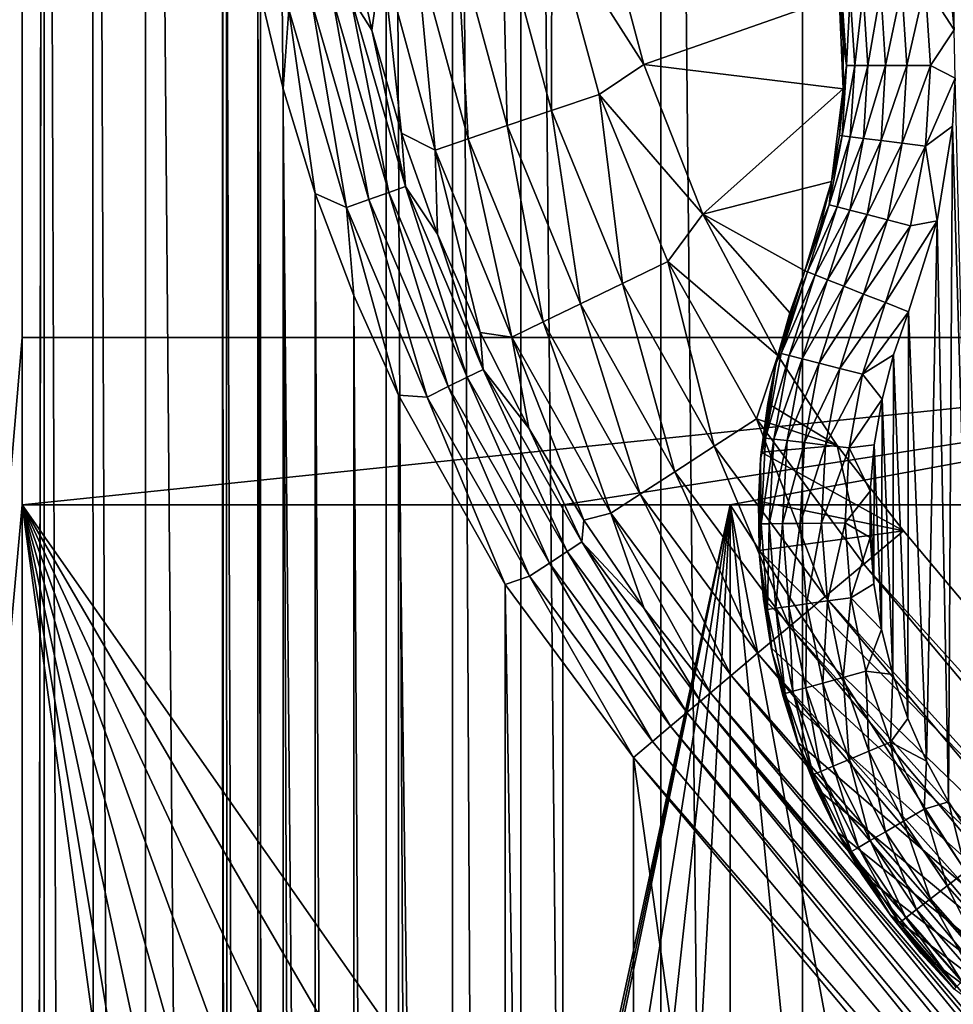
# Model space of a CAD drawing. Header units: metres. Extents: x -206 to 75, y -104 to 104.
# Tile 236 of 256: x -193 to -184, y 32 to 40. Entities that reach past the tile are written whole.
import ezdxf

# ---------------------------------------------------------------- set-up
doc = ezdxf.new("R2010")
doc.units = ezdxf.units.M
doc.layers.add('solid_01_1-CONSUMER_THERM_B_125288', color=7, linetype='CONTINUOUS')

msp = doc.modelspace()

# ---------------------------------------------------------------- linework, layer by layer
at = {"layer": 'solid_01_1-CONSUMER_THERM_B_125288'}
for points in [[(-168.648926, 67.29171), (-200.493088, -75.033852), (-200.514557, 74.966148)], [(-190.720612, -45.683636, 1.5), (-200.514557, 74.966148, 1.5), (-200.493088, -75.033852, 1.5)], [(-190.792786, -44.707626, 1.5), (-190.805618, 44.64188, 1.5), (-200.514557, 74.966148, 1.5)], [(-190.720612, -45.683636, 1.5), (-190.792786, -44.707626, 1.5), (-200.514557, 74.966148, 1.5)], [(-168.648926, 67.29171), (-168.75058, 66.747505), (-200.493088, -75.033852)], [(-168.75058, 66.747505), (-168.750504, 66.193886), (-200.493088, -75.033852)], [(-168.750504, 66.193886), (-168.731537, -66.252495), (-200.493088, -75.033852)], [(-185.604614, 63.572178, 75.400002), (-186.875885, 63.481842, 75.400002), (-185.595474, -63.627823, 75.400002)], [(-185.604614, 63.572178, 75.400002), (-173.510162, 37.481213, 75.400002), (-173.448486, 38.264965, 75.400002)], [(-185.604614, 63.572178, 75.400002), (-173.510132, -37.518787, 75.400002), (-173.510162, 37.481213, 75.400002)], [(-185.604614, 63.572178, 75.400002), (-173.448486, 38.264965, 75.400002), (-173.264954, 39.029419, 75.400002)], [(-185.604614, 63.572178, 75.400002), (-173.264954, 39.029419, 75.400002), (-172.964096, 39.755753, 75.400002)], [(-185.604614, 63.572178, 75.400002), (-172.964096, 39.755753, 75.400002), (-172.553329, 40.426079, 75.400002)], [(-185.604614, 63.572178, 75.400002), (-173.448456, -38.30254, 75.400002), (-173.510132, -37.518787, 75.400002)], [(-185.604614, 63.572178, 75.400002), (-185.595474, -63.627823, 75.400002), (-173.448456, -38.30254, 75.400002)], [(-186.875885, 63.481842, 75.400002), (-188.131836, 63.209873, 75.400002), (-186.86676, -63.53767, 75.400002)], [(-186.875885, 63.481842, 75.400002), (-186.86676, -63.53767, 75.400002), (-185.595474, -63.627823, 75.400002)], [(-188.131836, 63.209873, 75.400002), (-188.743393, 63.006863, 75.400002), (-188.122757, -63.265884, 75.400002)], [(-188.131836, 63.209873, 75.400002), (-188.122757, -63.265884, 75.400002), (-186.86676, -63.53767, 75.400002)], [(-188.743393, 63.006863, 75.400002), (-189.338531, 62.760765, 75.400002), (-188.734344, -63.062962, 75.400002)], [(-188.743393, 63.006863, 75.400002), (-188.734344, -63.062962, 75.400002), (-188.122757, -63.265884, 75.400002)], [(-189.338531, 62.760765, 75.400002), (-190.467224, 62.145069, 75.400002), (-189.329514, -62.816952, 75.400002)], [(-189.338531, 62.760765, 75.400002), (-189.329514, -62.816952, 75.400002), (-188.734344, -63.062962, 75.400002)], [(-190.467224, 62.145069, 75.400002), (-191.497131, 61.374428, 75.400002), (-190.458282, -62.201416, 75.400002)], [(-190.467224, 62.145069, 75.400002), (-190.458282, -62.201416, 75.400002), (-189.329514, -62.816952, 75.400002)], [(-191.497131, 61.374428, 75.400002), (-191.968384, 60.935677, 75.400002), (-191.488312, -61.430923, 75.400002)], [(-191.497131, 61.374428, 75.400002), (-191.488312, -61.430923, 75.400002), (-190.458282, -62.201416, 75.400002)], [(-191.968384, 60.935677, 75.400002), (-192.407074, 60.464352, 75.400002), (-191.959625, -60.992237, 75.400002)], [(-191.968384, 60.935677, 75.400002), (-191.959625, -60.992237, 75.400002), (-191.488312, -61.430923, 75.400002)], [(-192.407074, 60.464352, 75.400002), (-193.177567, 59.434338, 75.400002), (-192.511902, -14.2783, 75.400002)], [(-192.407074, 60.464352, 75.400002), (-192.511902, -14.2783, 75.400002), (-192.398376, -60.520977, 75.400002)], [(-192.407074, 60.464352, 75.400002), (-192.398376, -60.520977, 75.400002), (-191.959625, -60.992237, 75.400002)], [(-194.601044, 13.871215, 69.400002), (-193.177567, 59.434341, 69.400002), (-192.603973, 54.571674, 69.400002)], [(-193.177567, 59.434338, 75.400002), (-192.644226, -11.660436, 75.400002), (-192.511902, -14.2783, 75.400002)], [(-194.601044, 13.871215, 69.400002), (-192.603973, 54.571674, 69.400002), (-192.602753, 37.571674, 69.400002)], [(-192.603973, 54.571674, 69.400002), (-192.602753, 37.571674, 72.400002), (-192.602753, 37.571674, 69.400002)], [(-192.603973, 54.571674, 69.400002), (-192.603973, 54.571674, 72.400002), (-192.602753, 37.571674, 72.400002)], [(-179.602753, 37.572609, 72.400002), (-192.602753, 37.571674, 72.400002), (-192.603973, 54.571674, 72.400002)], [(-179.524323, 38.884541, 72.400002), (-179.602753, 37.572609, 72.400002), (-192.603973, 54.571674, 72.400002)], [(-179.290146, 40.177158, 72.400002), (-179.524323, 38.884541, 72.400002), (-192.603973, 54.571674, 72.400002)], [(-178.903381, 41.433071, 72.400002), (-179.290146, 40.177158, 72.400002), (-192.603973, 54.571674, 72.400002)], [(-184.177643, 53.975929, 13.5), (-184.994705, 53.158875, 13.5), (-184.242706, 40.333149, 13.5)], [(-184.994705, 53.158875, 13.5), (-184.282135, 40.765263, 13.5), (-184.242706, 40.333149, 13.5)], [(-190.755585, -42.752499, 1.5), (-190.767761, 42.686893, 1.5), (-190.805618, 44.64188, 1.5)], [(-190.792786, -44.707626, 1.5), (-190.755585, -42.752499, 1.5), (-190.805618, 44.64188, 1.5)], [(-190.4776, -40.818287, 1.5), (-190.489151, 40.752857, 1.5), (-190.767761, 42.686893, 1.5)], [(-190.755585, -42.752499, 1.5), (-190.4776, -40.818287, 1.5), (-190.767761, 42.686893, 1.5)], [(-187.851685, 41.316311, 3.45631), (-187.025101, 40.020191, 3.5), (-187.396378, 41.412483, 3.5)], [(-185.274048, 40.638401, 3.5), (-187.396378, 41.412483, 3.5), (-187.025101, 40.020191, 3.5)], [(-189.464844, 40.328655, 2.071429), (-189.669479, 41.267929, 2.071429), (-189.661285, 40.638927, 1.8802)], [(-189.372955, 41.001965, 2.474663), (-189.669479, 41.267929, 2.071429), (-189.464844, 40.328655, 2.071429)], [(-188.29361, 41.224995, 3.325905), (-187.85376, 39.607918, 3.325905), (-187.851685, 41.316311, 3.45631)], [(-187.85376, 39.607918, 3.325905), (-187.426468, 39.753033, 3.45631), (-187.851685, 41.316311, 3.45631)], [(-187.851685, 41.316311, 3.45631), (-187.426468, 39.753033, 3.45631), (-187.025101, 40.020191, 3.5)], [(-188.703857, 41.140224, 3.113388), (-188.250412, 39.473209, 3.113388), (-188.29361, 41.224995, 3.325905)], [(-188.250412, 39.473209, 3.113388), (-187.85376, 39.607918, 3.325905), (-188.29361, 41.224995, 3.325905)], [(-189.372955, 41.001965, 2.474663), (-188.897369, 39.253494, 2.474663), (-189.067917, 41.064999, 2.826262)], [(-189.067917, 41.064999, 2.826262), (-188.602432, 39.353661, 2.826262), (-188.703857, 41.140224, 3.113388)], [(-188.897369, 39.253494, 2.474663), (-188.602432, 39.353661, 2.826262), (-189.067917, 41.064999, 2.826262)], [(-188.602432, 39.353661, 2.826262), (-188.250412, 39.473209, 3.113388), (-188.703857, 41.140224, 3.113388)], [(-189.372955, 41.001965, 2.474663), (-189.464844, 40.328655, 2.071429), (-189.200089, 39.404526, 2.071429)], [(-189.372955, 41.001965, 2.474663), (-189.200089, 39.404526, 2.071429), (-188.897369, 39.253494, 2.474663)], [(-190.249329, -39.867092, 1.5), (-190.260574, 39.801739, 1.5), (-190.489151, 40.752857, 1.5)], [(-190.209061, 40.514397, 1.525184), (-190.489151, 40.752857, 1.5), (-190.260574, 39.801739, 1.5)], [(-190.4776, -40.818287, 1.5), (-190.249329, -39.867092, 1.5), (-190.489151, 40.752857, 1.5)], [(-184.900482, 40.686153, 13.281901), (-184.856979, 40.01239, 13.281989), (-184.712204, 40.710224, 13.401114)], [(-184.856979, 40.01239, 13.281989), (-184.667145, 40.012672, 13.401175), (-184.712204, 40.710224, 13.401114)], [(-184.712204, 40.710224, 13.401114), (-184.667145, 40.012672, 13.401175), (-184.502304, 40.737053, 13.475053)], [(-184.667145, 40.012672, 13.401175), (-184.455536, 40.012985, 13.475083), (-184.502304, 40.737053, 13.475053)], [(-184.502304, 40.737053, 13.475053), (-184.242706, 40.333149, 13.5), (-184.282135, 40.765263, 13.5)], [(-184.502304, 40.737053, 13.475053), (-184.455536, 40.012985, 13.475083), (-184.242706, 40.333149, 13.5)], [(-189.816025, 40.603748, 1.720235), (-189.313324, 38.874352, 1.720235), (-189.661285, 40.638927, 1.8802)], [(-189.464844, 40.328655, 2.071429), (-189.661285, 40.638927, 1.8802), (-189.163834, 38.927605, 1.8802)], [(-189.313324, 38.874352, 1.720235), (-189.163834, 38.927605, 1.8802), (-189.661285, 40.638927, 1.8802)], [(-185.274048, 40.638401, 3.5), (-187.025101, 40.020191, 3.5), (-185.237778, 39.802433, 3.5)], [(-185.249298, 40.641567, 12.721974), (-185.274048, 40.638401, 12.5), (-185.238388, 40.221191, 12.5)], [(-185.237778, 39.802433, 3.5), (-185.238388, 40.221191, 12.5), (-185.274048, 40.638401, 12.5)], [(-185.274048, 40.638401, 3.5), (-185.237778, 39.802433, 3.5), (-185.274048, 40.638401, 12.5)], [(-185.175964, 40.65094, 12.93358), (-185.249298, 40.641567, 12.721974), (-185.20871, 40.011871, 12.722111)], [(-185.20871, 40.011871, 12.722111), (-185.249298, 40.641567, 12.721974), (-185.238388, 40.221191, 12.5)], [(-185.175964, 40.65094, 12.93358), (-185.20871, 40.011871, 12.722111), (-185.13475, 40.011978, 12.933707)], [(-185.175964, 40.65094, 12.93358), (-185.13475, 40.011978, 12.933707), (-185.057709, 40.666058, 13.123402)], [(-185.13475, 40.011978, 12.933707), (-185.015503, 40.012157, 13.123511), (-185.057709, 40.666058, 13.123402)], [(-185.057709, 40.666058, 13.123402), (-185.015503, 40.012157, 13.123511), (-184.900482, 40.686153, 13.281901)], [(-185.015503, 40.012157, 13.123511), (-184.856979, 40.01239, 13.281989), (-184.900482, 40.686153, 13.281901)], [(-190.209061, 40.514397, 1.525184), (-189.693008, 38.739086, 1.525184), (-190.001755, 40.561523, 1.599859)], [(-190.001755, 40.561523, 1.599859), (-189.492752, 38.810429, 1.599859), (-189.816025, 40.603748, 1.720235)], [(-189.693008, 38.739086, 1.525184), (-189.492752, 38.810429, 1.599859), (-190.001755, 40.561523, 1.599859)], [(-189.492752, 38.810429, 1.599859), (-189.313324, 38.874352, 1.720235), (-189.816025, 40.603748, 1.720235)], [(-190.209061, 40.514397, 1.525184), (-190.260574, 39.801739, 1.5), (-189.973282, 38.865559, 1.5)], [(-190.209061, 40.514397, 1.525184), (-189.973282, 38.865559, 1.5), (-189.693008, 38.739086, 1.525184)], [(-189.200089, 39.404526, 2.071429), (-189.464844, 40.328655, 2.071429), (-189.163834, 38.927605, 1.8802)], [(-184.455536, 40.012985, 13.475083), (-184.234604, 39.8997, 13.5), (-184.242706, 40.333149, 13.5)], [(-185.237778, 39.802433, 3.5), (-185.237762, 39.80246, 12.5), (-185.238388, 40.221191, 12.5)], [(-185.20871, 40.011871, 12.722111), (-185.238388, 40.221191, 12.5), (-185.237762, 39.80246, 12.5)], [(-187.426468, 39.753033, 3.45631), (-186.497864, 38.679119, 3.5), (-187.025101, 40.020191, 3.5)], [(-185.237778, 39.802433, 3.5), (-187.025101, 40.020191, 3.5), (-186.497864, 38.679119, 3.5)], [(-185.20871, 40.011871, 12.722111), (-185.237762, 39.80246, 12.5), (-185.272186, 39.385147, 12.5)], [(-185.247375, 39.38205, 12.722247), (-185.20871, 40.011871, 12.722111), (-185.272186, 39.385147, 12.5)], [(-185.13475, 40.011978, 12.933707), (-185.20871, 40.011871, 12.722111), (-185.247375, 39.38205, 12.722247)], [(-185.13475, 40.011978, 12.933707), (-185.247375, 39.38205, 12.722247), (-185.173935, 39.372883, 12.933833)], [(-185.173935, 39.372883, 12.933833), (-185.055588, 39.358112, 13.123621), (-185.015503, 40.012157, 13.123511)], [(-185.13475, 40.011978, 12.933707), (-185.173935, 39.372883, 12.933833), (-185.015503, 40.012157, 13.123511)], [(-185.055588, 39.358112, 13.123621), (-184.89827, 39.338474, 13.282076), (-184.856979, 40.01239, 13.281989)], [(-185.015503, 40.012157, 13.123511), (-185.055588, 39.358112, 13.123621), (-184.856979, 40.01239, 13.281989)], [(-184.89827, 39.338474, 13.282076), (-184.709885, 39.31496, 13.401237), (-184.667145, 40.012672, 13.401175)], [(-184.856979, 40.01239, 13.281989), (-184.89827, 39.338474, 13.282076), (-184.667145, 40.012672, 13.401175)], [(-184.709885, 39.31496, 13.401237), (-184.499878, 39.28875, 13.475115), (-184.455536, 40.012985, 13.475083)], [(-184.667145, 40.012672, 13.401175), (-184.709885, 39.31496, 13.401237), (-184.455536, 40.012985, 13.475083)], [(-184.455536, 40.012985, 13.475083), (-184.499878, 39.28875, 13.475115), (-184.234604, 39.8997, 13.5)], [(-184.499878, 39.28875, 13.475115), (-184.257751, 39.467575, 13.5), (-184.234604, 39.8997, 13.5)], [(-184.234604, 39.8997, 13.5), (-184.257751, 39.467575, 13.5), (-184.066238, 33.060783, 13.5)], [(-189.962341, -38.930828, 1.5), (-189.973282, 38.865559, 1.5), (-190.260574, 39.801739, 1.5)], [(-190.249329, -39.867092, 1.5), (-189.962341, -38.930828, 1.5), (-190.260574, 39.801739, 1.5)], [(-187.85376, 39.607918, 3.325905), (-187.217865, 38.057423, 3.325905), (-187.426468, 39.753033, 3.45631)], [(-187.426468, 39.753033, 3.45631), (-186.811722, 38.25412, 3.45631), (-186.497864, 38.679119, 3.5)], [(-187.217865, 38.057423, 3.325905), (-186.811722, 38.25412, 3.45631), (-187.426468, 39.753033, 3.45631)], [(-185.237778, 39.802433, 3.5), (-186.497864, 38.679119, 3.5), (-185.341415, 38.972141, 3.5)], [(-185.341415, 38.972141, 3.5), (-185.272186, 39.385147, 12.5), (-185.237762, 39.80246, 12.5)], [(-185.237778, 39.802433, 3.5), (-185.341415, 38.972141, 3.5), (-185.237762, 39.80246, 12.5)], [(-188.250412, 39.473209, 3.113388), (-187.594879, 37.874828, 3.113388), (-187.85376, 39.607918, 3.325905)], [(-187.594879, 37.874828, 3.113388), (-187.217865, 38.057423, 3.325905), (-187.85376, 39.607918, 3.325905)], [(-188.602432, 39.353661, 2.826262), (-187.929459, 37.712784, 2.826262), (-188.250412, 39.473209, 3.113388)], [(-187.929459, 37.712784, 2.826262), (-187.594879, 37.874828, 3.113388), (-188.250412, 39.473209, 3.113388)], [(-188.876328, 38.499382, 2.071429), (-189.200089, 39.404526, 2.071429), (-189.163834, 38.927605, 1.8802)], [(-188.897369, 39.253494, 2.474663), (-189.200089, 39.404526, 2.071429), (-188.876328, 38.499382, 2.071429)], [(-185.341415, 38.972141, 3.5), (-185.3414, 38.972176, 12.5), (-185.272186, 39.385147, 12.5)], [(-185.247375, 39.38205, 12.722247), (-185.272186, 39.385147, 12.5), (-185.3414, 38.972176, 12.5)], [(-184.499878, 39.28875, 13.475115), (-184.396088, 38.617855, 13.5), (-184.257751, 39.467575, 13.5)], [(-184.257751, 39.467575, 13.5), (-184.396088, 38.617855, 13.5), (-184.293503, 33.407967, 13.5)], [(-184.257751, 39.467575, 13.5), (-184.293503, 33.407967, 13.5), (-184.066238, 33.060783, 13.5)], [(-188.897369, 39.253494, 2.474663), (-188.209793, 37.577015, 2.474663), (-188.602432, 39.353661, 2.826262)], [(-188.209793, 37.577015, 2.474663), (-187.929459, 37.712784, 2.826262), (-188.602432, 39.353661, 2.826262)], [(-185.364655, 38.762035, 12.722384), (-185.247375, 39.38205, 12.722247), (-185.3414, 38.972176, 12.5)], [(-185.173935, 39.372883, 12.933833), (-185.247375, 39.38205, 12.722247), (-185.364655, 38.762035, 12.722384)], [(-185.173935, 39.372883, 12.933833), (-185.364655, 38.762035, 12.722384), (-185.292923, 38.743732, 12.93396)], [(-185.173935, 39.372883, 12.933833), (-185.292923, 38.743732, 12.93396), (-185.055588, 39.358112, 13.123621)], [(-185.292923, 38.743732, 12.93396), (-185.177338, 38.714237, 13.123731), (-185.055588, 39.358112, 13.123621)], [(-185.055588, 39.358112, 13.123621), (-185.177338, 38.714237, 13.123731), (-184.89827, 39.338474, 13.282076)], [(-185.177338, 38.714237, 13.123731), (-185.023697, 38.675034, 13.282164), (-184.89827, 39.338474, 13.282076)], [(-184.89827, 39.338474, 13.282076), (-185.023697, 38.675034, 13.282164), (-184.709885, 39.31496, 13.401237)], [(-185.023697, 38.675034, 13.282164), (-184.839722, 38.62809, 13.401298), (-184.709885, 39.31496, 13.401237)], [(-184.709885, 39.31496, 13.401237), (-184.839722, 38.62809, 13.401298), (-184.499878, 39.28875, 13.475115)], [(-188.897369, 39.253494, 2.474663), (-188.876328, 38.499382, 2.071429), (-188.494888, 37.616989, 2.071429)], [(-188.897369, 39.253494, 2.474663), (-188.494888, 37.616989, 2.071429), (-188.209793, 37.577015, 2.474663)], [(-184.839722, 38.62809, 13.401298), (-184.634644, 38.575764, 13.475146), (-184.499878, 39.28875, 13.475115)], [(-184.499878, 39.28875, 13.475115), (-184.634644, 38.575764, 13.475146), (-184.396088, 38.617855, 13.5)], [(-185.341415, 38.972141, 3.5), (-186.497864, 38.679119, 3.5), (-185.582047, 38.170795, 3.5)], [(-185.444931, 38.566444, 12.5), (-185.3414, 38.972176, 12.5), (-185.582047, 38.170795, 3.5)], [(-185.341415, 38.972141, 3.5), (-185.582047, 38.170795, 3.5), (-185.3414, 38.972176, 12.5)], [(-185.364655, 38.762035, 12.722384), (-185.3414, 38.972176, 12.5), (-185.444931, 38.566444, 12.5)], [(-189.617798, -38.013813, 1.5), (-189.628448, 37.948685, 1.5), (-189.973282, 38.865559, 1.5)], [(-189.693008, 38.739086, 1.525184), (-189.973282, 38.865559, 1.5), (-189.628448, 37.948685, 1.5)], [(-189.962341, -38.930828, 1.5), (-189.617798, -38.013813, 1.5), (-189.973282, 38.865559, 1.5)], [(-189.492752, 38.810429, 1.599859), (-188.779984, 37.131924, 1.599859), (-189.313324, 38.874352, 1.720235)], [(-189.313324, 38.874352, 1.720235), (-188.60939, 37.216637, 1.720235), (-189.163834, 38.927605, 1.8802)], [(-188.779984, 37.131924, 1.599859), (-188.60939, 37.216637, 1.720235), (-189.313324, 38.874352, 1.720235)], [(-188.876328, 38.499382, 2.071429), (-189.163834, 38.927605, 1.8802), (-188.467255, 37.287216, 1.8802)], [(-188.60939, 37.216637, 1.720235), (-188.467255, 37.287216, 1.8802), (-189.163834, 38.927605, 1.8802)], [(-189.693008, 38.739086, 1.525184), (-188.970383, 37.037369, 1.525184), (-189.492752, 38.810429, 1.599859)], [(-188.970383, 37.037369, 1.525184), (-188.779984, 37.131924, 1.599859), (-189.492752, 38.810429, 1.599859)], [(-189.693008, 38.739086, 1.525184), (-189.628448, 37.948685, 1.5), (-189.227875, 37.055695, 1.5)], [(-189.693008, 38.739086, 1.525184), (-189.227875, 37.055695, 1.5), (-188.970383, 37.037369, 1.525184)], [(-186.811722, 38.25412, 3.45631), (-185.824417, 37.411575, 3.5), (-186.497864, 38.679119, 3.5)], [(-185.715866, 37.795174, 3.5), (-186.497864, 38.679119, 3.5), (-185.824417, 37.411575, 3.5)], [(-185.582047, 38.170795, 3.5), (-186.497864, 38.679119, 3.5), (-185.715866, 37.795174, 3.5)], [(-185.364655, 38.762035, 12.722384), (-185.582047, 38.170795, 12.5), (-185.558716, 38.161602, 12.722521)], [(-185.364655, 38.762035, 12.722384), (-185.444931, 38.566444, 12.5), (-185.582047, 38.170795, 12.5)], [(-185.292923, 38.743732, 12.93396), (-185.364655, 38.762035, 12.722384), (-185.558716, 38.161602, 12.722521)], [(-185.292923, 38.743732, 12.93396), (-185.558716, 38.161602, 12.722521), (-185.489822, 38.134445, 12.934086)], [(-185.292923, 38.743732, 12.93396), (-185.489822, 38.134445, 12.934086), (-185.177338, 38.714237, 13.123731)], [(-185.177338, 38.714237, 13.123731), (-185.489822, 38.134445, 12.934086), (-185.378815, 38.090687, 13.12384)], [(-185.177338, 38.714237, 13.123731), (-185.378815, 38.090687, 13.12384), (-185.023697, 38.675034, 13.282164)], [(-185.023697, 38.675034, 13.282164), (-185.378815, 38.090687, 13.12384), (-185.231277, 38.032528, 13.282251)], [(-185.023697, 38.675034, 13.282164), (-185.231277, 38.032528, 13.282251), (-184.839722, 38.62809, 13.401298)], [(-184.839722, 38.62809, 13.401298), (-185.231277, 38.032528, 13.282251), (-185.054611, 37.962891, 13.401358)], [(-184.839722, 38.62809, 13.401298), (-185.054611, 37.962891, 13.401358), (-184.634644, 38.575764, 13.475146)], [(-184.857712, 37.885273, 13.475177), (-184.651718, 37.80407, 13.5), (-184.396088, 38.617855, 13.5)], [(-184.634644, 38.575764, 13.475146), (-184.857712, 37.885273, 13.475177), (-184.396088, 38.617855, 13.5)], [(-184.396088, 38.617855, 13.5), (-184.651718, 37.80407, 13.5), (-184.491867, 33.774166, 13.5)], [(-184.396088, 38.617855, 13.5), (-184.491867, 33.774166, 13.5), (-184.293503, 33.407967, 13.5)], [(-185.444931, 38.566444, 12.5), (-185.582047, 38.170795, 3.5), (-185.582047, 38.170795, 12.5)], [(-184.634644, 38.575764, 13.475146), (-185.054611, 37.962891, 13.401358), (-184.857712, 37.885273, 13.475177)], [(-188.494888, 37.616989, 2.071429), (-188.876328, 38.499382, 2.071429), (-188.467255, 37.287216, 1.8802)], [(-187.217865, 38.057423, 3.325905), (-186.395615, 36.597176, 3.325905), (-186.811722, 38.25412, 3.45631)], [(-186.811722, 38.25412, 3.45631), (-186.01683, 36.842453, 3.45631), (-185.824417, 37.411575, 3.5)], [(-186.395615, 36.597176, 3.325905), (-186.01683, 36.842453, 3.45631), (-186.811722, 38.25412, 3.45631)], [(-185.582047, 38.170795, 12.5), (-185.824417, 37.411575, 3.5), (-185.841553, 37.340508, 12.5)], [(-185.558716, 38.161602, 12.722521), (-185.582047, 38.170795, 12.5), (-185.841553, 37.340508, 12.5)], [(-185.794418, 37.428398, 12.7224), (-185.558716, 38.161602, 12.722521), (-185.841553, 37.340508, 12.5)], [(-185.715866, 37.795174, 3.5), (-185.824417, 37.411575, 3.5), (-185.582047, 38.170795, 12.5)], [(-185.489822, 38.134445, 12.934086), (-185.558716, 38.161602, 12.722521), (-185.794418, 37.428398, 12.7224)], [(-185.582047, 38.170795, 3.5), (-185.715866, 37.795174, 3.5), (-185.582047, 38.170795, 12.5)], [(-185.722626, 37.410332, 12.933973), (-185.489822, 38.134445, 12.934086), (-185.794418, 37.428398, 12.7224)], [(-185.722626, 37.410332, 12.933973), (-185.378815, 38.090687, 13.12384), (-185.489822, 38.134445, 12.934086)], [(-185.722626, 37.410332, 12.933973), (-185.606934, 37.381226, 13.123743), (-185.378815, 38.090687, 13.12384)], [(-185.606934, 37.381226, 13.123743), (-185.231277, 38.032528, 13.282251), (-185.378815, 38.090687, 13.12384)], [(-187.594879, 37.874828, 3.113388), (-186.747238, 36.369484, 3.113388), (-187.217865, 38.057423, 3.325905)], [(-186.747238, 36.369484, 3.113388), (-186.395615, 36.597176, 3.325905), (-187.217865, 38.057423, 3.325905)], [(-185.606934, 37.381226, 13.123743), (-185.453156, 37.342533, 13.282173), (-185.231277, 38.032528, 13.282251)], [(-185.453156, 37.342533, 13.282173), (-185.054611, 37.962891, 13.401358), (-185.231277, 38.032528, 13.282251)], [(-189.217484, -37.120647, 1.5), (-189.227875, 37.055695, 1.5), (-189.628448, 37.948685, 1.5)], [(-189.617798, -38.013813, 1.5), (-189.217484, -37.120647, 1.5), (-189.628448, 37.948685, 1.5)], [(-185.453156, 37.342533, 13.282173), (-185.269028, 37.2962, 13.401304), (-185.054611, 37.962891, 13.401358)], [(-185.269028, 37.2962, 13.401304), (-184.857712, 37.885273, 13.475177), (-185.054611, 37.962891, 13.401358)], [(-185.269028, 37.2962, 13.401304), (-185.063782, 37.244556, 13.475149), (-184.857712, 37.885273, 13.475177)], [(-184.857712, 37.885273, 13.475177), (-185.063782, 37.244556, 13.475149), (-184.651718, 37.80407, 13.5)], [(-187.929459, 37.712784, 2.826262), (-187.059296, 36.167419, 2.826262), (-187.594879, 37.874828, 3.113388)], [(-187.059296, 36.167419, 2.826262), (-186.747238, 36.369484, 3.113388), (-187.594879, 37.874828, 3.113388)], [(-185.063782, 37.244556, 13.475149), (-184.785965, 37.417896, 13.5), (-184.651718, 37.80407, 13.5)], [(-184.651718, 37.80407, 13.5), (-184.785965, 37.417896, 13.5), (-184.659225, 34.155998, 13.5)], [(-184.651718, 37.80407, 13.5), (-184.659225, 34.155998, 13.5), (-184.491867, 33.774166, 13.5)], [(-188.209793, 37.577015, 2.474663), (-187.32074, 35.998116, 2.474663), (-187.929459, 37.712784, 2.826262)], [(-187.32074, 35.998116, 2.474663), (-187.059296, 36.167419, 2.826262), (-187.929459, 37.712784, 2.826262)], [(-194.601044, 13.871215, 69.400002), (-192.602753, 37.571674, 69.400002), (-192.602646, 36.071674, 69.400002)], [(-192.602646, 36.071674, 69.400002), (-192.602753, 37.571674, 69.400002), (-178.102753, 37.572716, 63.5)], [(-178.102753, 37.572716, 69.900002), (-178.102753, 37.572716, 63.5), (-192.602753, 37.571674, 69.400002)], [(-179.602753, 37.572609, 69.900002), (-178.102753, 37.572716, 69.900002), (-192.602753, 37.571674, 69.400002)], [(-179.602753, 37.572609, 72.400002), (-192.602753, 37.571674, 69.400002), (-192.602753, 37.571674, 72.400002)], [(-179.602753, 37.572609, 72.400002), (-179.602753, 37.572609, 69.900002), (-192.602753, 37.571674, 69.400002)], [(-187.75264, 36.072021, 67.426552), (-192.602646, 36.071674, 69.400002), (-178.102753, 37.572716, 63.5)], [(-188.057358, 36.761017, 2.071429), (-188.494888, 37.616989, 2.071429), (-188.467255, 37.287216, 1.8802)], [(-188.209793, 37.577015, 2.474663), (-188.494888, 37.616989, 2.071429), (-188.057358, 36.761017, 2.071429)], [(-188.209793, 37.577015, 2.474663), (-188.057358, 36.761017, 2.071429), (-187.565582, 35.935028, 2.071429)], [(-188.209793, 37.577015, 2.474663), (-187.565582, 35.935028, 2.071429), (-187.32074, 35.998116, 2.474663)], [(-187.75264, 36.072021, 67.426552), (-178.102753, 37.572716, 63.5), (-186.25264, 36.072128, 66.816208)], [(-178.102753, 37.572716, 63.5), (-178.102646, 36.072716, 63.5), (-186.25264, 36.072128, 66.816208)], [(-186.01683, 36.842453, 3.45631), (-185.291138, 36.603661, 3.5), (-185.824417, 37.411575, 3.5)], [(-185.933838, 36.670963, 12.722278), (-185.794418, 37.428398, 12.7224), (-185.841553, 37.340508, 12.5)], [(-185.722626, 37.410332, 12.933973), (-185.794418, 37.428398, 12.7224), (-185.933838, 36.670963, 12.722278)], [(-185.722626, 37.410332, 12.933973), (-185.933838, 36.670963, 12.722278), (-185.860352, 36.662285, 12.933862)], [(-185.914444, 36.980434, 3.5), (-185.824417, 37.411575, 3.5), (-185.291138, 36.603661, 3.5)], [(-185.914444, 36.980434, 3.5), (-185.841553, 37.340508, 12.5), (-185.824417, 37.411575, 3.5)], [(-185.722626, 37.410332, 12.933973), (-185.860352, 36.662285, 12.933862), (-185.606934, 37.381226, 13.123743)], [(-185.860352, 36.662285, 12.933862), (-185.741898, 36.648304, 13.123646), (-185.606934, 37.381226, 13.123743)], [(-185.606934, 37.381226, 13.123743), (-185.741898, 36.648304, 13.123646), (-185.453156, 37.342533, 13.282173)], [(-185.063782, 37.244556, 13.475149), (-184.888962, 37.01857, 13.5), (-184.785965, 37.417896, 13.5)], [(-184.785965, 37.417896, 13.5), (-184.888962, 37.01857, 13.5), (-184.794022, 34.549885, 13.5)], [(-184.785965, 37.417896, 13.5), (-184.794022, 34.549885, 13.5), (-184.659225, 34.155998, 13.5)], [(-188.60939, 37.216637, 1.720235), (-187.714111, 35.653934, 1.720235), (-188.467255, 37.287216, 1.8802)], [(-188.057358, 36.761017, 2.071429), (-188.467255, 37.287216, 1.8802), (-187.581345, 35.740849, 1.8802)], [(-187.714111, 35.653934, 1.720235), (-187.581345, 35.740849, 1.8802), (-188.467255, 37.287216, 1.8802)], [(-185.933838, 36.670963, 12.722278), (-185.841553, 37.340508, 12.5), (-185.978271, 36.481419, 12.5)], [(-185.97258, 36.544132, 3.5), (-185.978271, 36.481419, 12.5), (-185.841553, 37.340508, 12.5)], [(-185.914444, 36.980434, 3.5), (-185.97258, 36.544132, 3.5), (-185.841553, 37.340508, 12.5)], [(-185.741898, 36.648304, 13.123646), (-185.584442, 36.629715, 13.282096), (-185.453156, 37.342533, 13.282173)], [(-185.453156, 37.342533, 13.282173), (-185.584442, 36.629715, 13.282096), (-185.269028, 37.2962, 13.401304)], [(-185.584442, 36.629715, 13.282096), (-185.395889, 36.607456, 13.40125), (-185.269028, 37.2962, 13.401304)], [(-185.269028, 37.2962, 13.401304), (-185.395889, 36.607456, 13.40125), (-185.063782, 37.244556, 13.475149)], [(-188.779984, 37.131924, 1.599859), (-187.873489, 35.549618, 1.599859), (-188.60939, 37.216637, 1.720235)], [(-187.873489, 35.549618, 1.599859), (-187.714111, 35.653934, 1.720235), (-188.60939, 37.216637, 1.720235)], [(-185.395889, 36.607456, 13.40125), (-185.18573, 36.582642, 13.475121), (-185.063782, 37.244556, 13.475149)], [(-185.063782, 37.244556, 13.475149), (-185.18573, 36.582642, 13.475121), (-184.888962, 37.01857, 13.5)], [(-188.970383, 37.037369, 1.525184), (-188.051361, 35.433186, 1.525184), (-188.779984, 37.131924, 1.599859)], [(-188.051361, 35.433186, 1.525184), (-187.873489, 35.549618, 1.599859), (-188.779984, 37.131924, 1.599859)], [(-188.259018, -35.423119, 1.5), (-188.268982, 35.358646, 1.5), (-189.227875, 37.055695, 1.5)], [(-188.970383, 37.037369, 1.525184), (-189.227875, 37.055695, 1.5), (-188.268982, 35.358646, 1.5)], [(-189.217484, -37.120647, 1.5), (-188.259018, -35.423119, 1.5), (-189.227875, 37.055695, 1.5)], [(-188.970383, 37.037369, 1.525184), (-188.268982, 35.358646, 1.5), (-188.051361, 35.433186, 1.525184)], [(-185.18573, 36.582642, 13.475121), (-184.959045, 36.609577, 13.5), (-184.888962, 37.01857, 13.5)], [(-184.888962, 37.01857, 13.5), (-184.959045, 36.609577, 13.5), (-184.895416, 34.952824, 13.5)], [(-184.888962, 37.01857, 13.5), (-184.895416, 34.952824, 13.5), (-184.794022, 34.549885, 13.5)], [(-185.914444, 36.980434, 3.5), (-185.291138, 36.603661, 3.5), (-185.97258, 36.544132, 3.5)], [(-186.395615, 36.597176, 3.325905), (-185.399582, 35.249466, 3.325905), (-186.01683, 36.842453, 3.45631)], [(-186.01683, 36.842453, 3.45631), (-185.399582, 35.249466, 3.325905), (-185.05394, 35.539581, 3.45631)], [(-186.01683, 36.842453, 3.45631), (-185.05394, 35.539581, 3.45631), (-185.291138, 36.603661, 3.5)], [(-187.565582, 35.935028, 2.071429), (-188.057358, 36.761017, 2.071429), (-187.581345, 35.740849, 1.8802)], [(-185.974686, 35.901882, 12.722157), (-185.933838, 36.670963, 12.722278), (-185.978271, 36.481419, 12.5)], [(-185.860352, 36.662285, 12.933862), (-185.933838, 36.670963, 12.722278), (-185.974686, 35.901882, 12.722157)], [(-185.860352, 36.662285, 12.933862), (-185.974686, 35.901882, 12.722157), (-185.900711, 35.902733, 12.933749)], [(-185.860352, 36.662285, 12.933862), (-185.900711, 35.902733, 12.933749), (-185.741898, 36.648304, 13.123646)], [(-185.900711, 35.902733, 12.933749), (-185.781464, 35.904099, 13.123549), (-185.741898, 36.648304, 13.123646)], [(-185.741898, 36.648304, 13.123646), (-185.781464, 35.904099, 13.123549), (-185.584442, 36.629715, 13.282096)], [(-186.747238, 36.369484, 3.113388), (-185.720444, 34.980152, 3.113388), (-186.395615, 36.597176, 3.325905)], [(-186.395615, 36.597176, 3.325905), (-185.720444, 34.980152, 3.113388), (-185.399582, 35.249466, 3.325905)], [(-185.97258, 36.544132, 3.5), (-185.291138, 36.603661, 3.5), (-184.69751, 35.838749, 3.5)], [(-185.781464, 35.904099, 13.123549), (-185.622955, 35.905918, 13.282018), (-185.584442, 36.629715, 13.282096)], [(-185.584442, 36.629715, 13.282096), (-185.622955, 35.905918, 13.282018), (-185.395889, 36.607456, 13.40125)], [(-185.622955, 35.905918, 13.282018), (-185.433121, 35.908096, 13.401196), (-185.395889, 36.607456, 13.40125)], [(-185.395889, 36.607456, 13.40125), (-185.433121, 35.908096, 13.401196), (-185.18573, 36.582642, 13.475121)], [(-185.433121, 35.908096, 13.401196), (-185.221512, 35.910526, 13.475094), (-185.18573, 36.582642, 13.475121)], [(-185.291138, 36.603661, 3.5), (-185.05394, 35.539581, 3.45631), (-184.69751, 35.838749, 3.5)], [(-185.18573, 36.582642, 13.475121), (-185.221512, 35.910526, 13.475094), (-184.995026, 36.194664, 13.5)], [(-185.18573, 36.582642, 13.475121), (-184.995026, 36.194664, 13.5), (-184.959045, 36.609577, 13.5)], [(-184.959045, 36.609577, 13.5), (-184.995026, 36.194664, 13.5), (-184.962997, 35.362789, 13.5)], [(-184.959045, 36.609577, 13.5), (-184.962997, 35.362789, 13.5), (-184.895416, 34.952824, 13.5)], [(-185.97258, 36.544132, 3.5), (-184.69751, 35.838749, 3.5), (-185.998581, 36.104214, 3.5)], [(-185.97258, 36.544132, 3.5), (-185.998581, 36.104214, 3.5), (-185.978271, 36.481419, 12.5)], [(-185.998581, 36.104214, 3.5), (-185.992218, 35.663685, 3.5), (-185.978271, 36.481419, 12.5)], [(-185.992218, 35.663685, 3.5), (-185.989319, 35.611588, 12.5), (-185.978271, 36.481419, 12.5)], [(-185.974686, 35.901882, 12.722157), (-185.978271, 36.481419, 12.5), (-185.989319, 35.611588, 12.5)], [(-187.059296, 36.167419, 2.826262), (-186.005188, 34.74115, 2.826262), (-186.747238, 36.369484, 3.113388)], [(-186.747238, 36.369484, 3.113388), (-186.005188, 34.74115, 2.826262), (-185.720444, 34.980152, 3.113388)], [(-187.32074, 35.998116, 2.474663), (-186.243774, 34.540897, 2.474663), (-187.059296, 36.167419, 2.826262)], [(-187.059296, 36.167419, 2.826262), (-186.243774, 34.540897, 2.474663), (-186.005188, 34.74115, 2.826262)], [(-185.221512, 35.910526, 13.475094), (-184.996353, 35.777763, 13.5), (-184.995026, 36.194664, 13.5)], [(-184.995026, 36.194664, 13.5), (-184.996353, 35.777763, 13.5), (-184.962997, 35.362789, 13.5)], [(-194.601044, 13.871215, 69.400002), (-192.602646, 36.071674, 69.400002), (-192.601898, 25.721674, 69.400002)], [(-187.75264, 36.072021, 72.400002), (-192.602646, 36.071674, 69.400002), (-187.75264, 36.072021, 67.426552)], [(-187.75264, 36.072021, 72.400002), (-192.602646, 36.071674, 72.400002), (-192.602646, 36.071674, 69.400002)], [(-187.75264, 36.072021, 72.400002), (-187.752151, 29.155321, 72.400002), (-192.602646, 36.071674, 72.400002)], [(-192.601898, 25.721674, 72.400002), (-192.601898, 25.721674, 69.400002), (-192.602646, 36.071674, 69.400002)], [(-192.602646, 36.071674, 72.400002), (-192.601898, 25.721674, 72.400002), (-192.602646, 36.071674, 69.400002)], [(-192.602646, 36.071674, 72.400002), (-187.752151, 29.155321, 72.400002), (-188.46405, 28.962624, 72.400002)], [(-192.602646, 36.071674, 72.400002), (-188.46405, 28.962624, 72.400002), (-189.1315, 28.649977, 72.400002)], [(-192.602646, 36.071674, 72.400002), (-189.1315, 28.649977, 72.400002), (-189.735168, 28.226526, 72.400002)], [(-192.602646, 36.071674, 72.400002), (-189.735168, 28.226526, 72.400002), (-190.256683, 27.704931, 72.400002)], [(-192.602646, 36.071674, 72.400002), (-190.256683, 27.704931, 72.400002), (-190.680054, 27.101212, 72.400002)], [(-192.602646, 36.071674, 72.400002), (-190.680054, 27.101212, 72.400002), (-190.992599, 26.433706, 72.400002)], [(-192.602646, 36.071674, 72.400002), (-190.992599, 26.433706, 72.400002), (-191.185196, 25.721775, 72.400002)], [(-192.602646, 36.071674, 72.400002), (-191.185196, 25.721775, 72.400002), (-192.601898, 25.721674, 72.400002)], [(-187.752151, 29.155321, 67.426552), (-187.75264, 36.072021, 67.426552), (-186.25264, 36.072128, 66.816208)], [(-187.75264, 36.072021, 72.400002), (-187.75264, 36.072021, 67.426552), (-187.752151, 29.155321, 67.426552)], [(-187.75264, 36.072021, 72.400002), (-187.752151, 29.155321, 67.426552), (-187.752151, 29.155321, 72.400002)], [(-187.719543, 29.161037, 67.413284), (-187.752151, 29.155321, 67.426552), (-186.25264, 36.072128, 66.816208)], [(-187.719543, 29.161037, 67.413284), (-186.25264, 36.072128, 66.816208), (-187.68689, 29.166502, 67.400002)], [(-186.25264, 36.072128, 66.816208), (-187.34584, 29.208103, 67.261223), (-187.68689, 29.166502, 67.400002)], [(-186.25264, 36.072128, 66.816208), (-187.002151, 29.222519, 67.121376), (-187.34584, 29.208103, 67.261223)], [(-186.25264, 36.072128, 66.816208), (-186.625412, 29.205343, 66.968086), (-187.002151, 29.222519, 67.121376)], [(-186.25264, 36.072128, 66.816208), (-186.252151, 29.15543, 66.816208), (-186.625412, 29.205343, 66.968086)], [(-178.102646, 36.072716, 69.900002), (-186.25264, 36.072128, 66.816208), (-178.102646, 36.072716, 63.5)], [(-179.602646, 36.072609, 69.900002), (-186.25264, 36.072128, 66.816208), (-178.102646, 36.072716, 69.900002)], [(-186.25264, 36.072128, 72.400002), (-179.602646, 36.072609, 72.400002), (-179.601898, 25.722607, 72.400002)], [(-186.25264, 36.072128, 72.400002), (-186.25264, 36.072128, 66.816208), (-179.602646, 36.072609, 72.400002)], [(-179.602646, 36.072609, 69.900002), (-179.602646, 36.072609, 72.400002), (-186.25264, 36.072128, 66.816208)], [(-186.25264, 36.072128, 66.816208), (-186.251816, 29.155329, 67.400002), (-186.252151, 29.15543, 66.816208)], [(-186.252151, 29.15543, 72.400002), (-186.251816, 29.155329, 67.400002), (-186.25264, 36.072128, 66.816208)], [(-186.25264, 36.072128, 72.400002), (-179.601898, 25.722607, 72.400002), (-184.872711, 28.650282, 72.400002)], [(-186.25264, 36.072128, 72.400002), (-186.252151, 29.15543, 72.400002), (-186.25264, 36.072128, 66.816208)], [(-186.25264, 36.072128, 72.400002), (-185.540207, 28.962833, 72.400002), (-186.252151, 29.15543, 72.400002)], [(-186.25264, 36.072128, 72.400002), (-184.872711, 28.650282, 72.400002), (-185.540207, 28.962833, 72.400002)], [(-185.998581, 36.104214, 3.5), (-184.69751, 35.838749, 3.5), (-185.992218, 35.663685, 3.5)], [(-187.32074, 35.998116, 2.474663), (-187.565582, 35.935028, 2.071429), (-187.021576, 35.142456, 2.071429)], [(-187.32074, 35.998116, 2.474663), (-186.427612, 34.386593, 2.071429), (-186.243774, 34.540897, 2.474663)], [(-187.32074, 35.998116, 2.474663), (-187.021576, 35.142456, 2.071429), (-186.427612, 34.386593, 2.071429)], [(-187.021576, 35.142456, 2.071429), (-187.565582, 35.935028, 2.071429), (-187.581345, 35.740849, 1.8802)], [(-185.91626, 35.133934, 12.722034), (-185.974686, 35.901882, 12.722157), (-185.989319, 35.611588, 12.5)], [(-185.900711, 35.902733, 12.933749), (-185.974686, 35.901882, 12.722157), (-185.91626, 35.133934, 12.722034)], [(-185.900711, 35.902733, 12.933749), (-185.91626, 35.133934, 12.722034), (-185.843033, 35.144287, 12.933637)], [(-185.900711, 35.902733, 12.933749), (-185.843033, 35.144287, 12.933637), (-185.781464, 35.904099, 13.123549)], [(-185.843033, 35.144287, 12.933637), (-185.724991, 35.16098, 13.123451), (-185.781464, 35.904099, 13.123549)], [(-185.781464, 35.904099, 13.123549), (-185.724991, 35.16098, 13.123451), (-185.622955, 35.905918, 13.282018)], [(-185.724991, 35.16098, 13.123451), (-185.568039, 35.18317, 13.28194), (-185.622955, 35.905918, 13.282018)], [(-185.622955, 35.905918, 13.282018), (-185.568039, 35.18317, 13.28194), (-185.433121, 35.908096, 13.401196)], [(-185.568039, 35.18317, 13.28194), (-185.380081, 35.209747, 13.401142), (-185.433121, 35.908096, 13.401196)], [(-185.433121, 35.908096, 13.401196), (-185.380081, 35.209747, 13.401142), (-185.221512, 35.910526, 13.475094)], [(-185.380081, 35.209747, 13.401142), (-185.170547, 35.239372, 13.475066), (-185.221512, 35.910526, 13.475094)], [(-185.221512, 35.910526, 13.475094), (-185.170547, 35.239372, 13.475066), (-184.996353, 35.777763, 13.5)], [(-185.992218, 35.663685, 3.5), (-184.69751, 35.838749, 3.5), (-176.545013, 26.125801, 3.5)], [(-185.170547, 35.239372, 13.475066), (-184.962997, 35.362789, 13.5), (-184.996353, 35.777763, 13.5)], [(-185.05394, 35.539581, 3.45631), (-176.545013, 26.125801, 3.5), (-184.69751, 35.838749, 3.5)], [(-187.714111, 35.653934, 1.720235), (-186.640121, 34.208229, 1.720235), (-187.581345, 35.740849, 1.8802)], [(-187.581345, 35.740849, 1.8802), (-186.640121, 34.208229, 1.720235), (-186.51857, 34.310249, 1.8802)], [(-187.021576, 35.142456, 2.071429), (-187.581345, 35.740849, 1.8802), (-186.51857, 34.310249, 1.8802)], [(-187.873489, 35.549618, 1.599859), (-186.786011, 34.085777, 1.599859), (-187.714111, 35.653934, 1.720235)], [(-187.714111, 35.653934, 1.720235), (-186.786011, 34.085777, 1.599859), (-186.640121, 34.208229, 1.720235)], [(-185.992218, 35.663685, 3.5), (-176.545013, 26.125801, 3.5), (-185.953613, 35.225231, 3.5)], [(-185.992218, 35.663685, 3.5), (-185.953613, 35.225231, 3.5), (-185.989319, 35.611588, 12.5)], [(-185.91626, 35.133934, 12.722034), (-185.989319, 35.611588, 12.5), (-185.874481, 34.749302, 12.5)], [(-185.882874, 34.790405, 3.5), (-185.874481, 34.749302, 12.5), (-185.989319, 35.611588, 12.5)], [(-185.953613, 35.225231, 3.5), (-185.882874, 34.790405, 3.5), (-185.989319, 35.611588, 12.5)], [(-188.051361, 35.433186, 1.525184), (-186.948853, 33.9491, 1.525184), (-187.873489, 35.549618, 1.599859)], [(-187.873489, 35.549618, 1.599859), (-186.948853, 33.9491, 1.525184), (-186.786011, 34.085777, 1.599859)], [(-185.05394, 35.539581, 3.45631), (-185.399582, 35.249466, 3.325905), (-176.902847, 25.825447, 3.455959)], [(-185.05394, 35.539581, 3.45631), (-176.902847, 25.825447, 3.455959), (-176.545013, 26.125801, 3.5)], [(-188.051361, 35.433186, 1.525184), (-188.268982, 35.358646, 1.5), (-187.119659, 33.805729, 1.5)], [(-188.051361, 35.433186, 1.525184), (-187.119659, 33.805729, 1.5), (-186.948853, 33.9491, 1.525184)], [(-187.10997, -33.869602, 1.5), (-187.119659, 33.805729, 1.5), (-188.268982, 35.358646, 1.5)], [(-188.259018, -35.423119, 1.5), (-187.10997, -33.869602, 1.5), (-188.268982, 35.358646, 1.5)], [(-185.170547, 35.239372, 13.475066), (-184.895416, 34.952824, 13.5), (-184.962997, 35.362789, 13.5)], [(-185.399582, 35.249466, 3.325905), (-185.720444, 34.980152, 3.113388), (-177.248093, 25.535673, 3.325387)], [(-185.399582, 35.249466, 3.325905), (-177.248093, 25.535673, 3.325387), (-176.902847, 25.825447, 3.455959)], [(-185.380081, 35.209747, 13.401142), (-185.23764, 34.524006, 13.401088), (-185.170547, 35.239372, 13.475066)], [(-185.23764, 34.524006, 13.401088), (-185.033676, 34.580334, 13.475039), (-185.170547, 35.239372, 13.475066)], [(-185.170547, 35.239372, 13.475066), (-185.033676, 34.580334, 13.475039), (-184.895416, 34.952824, 13.5)], [(-185.953613, 35.225231, 3.5), (-176.545013, 26.125801, 3.5), (-185.882874, 34.790405, 3.5)], [(-185.843033, 35.144287, 12.933637), (-185.688278, 34.399555, 12.933524), (-185.724991, 35.16098, 13.123451)], [(-185.724991, 35.16098, 13.123451), (-185.57338, 34.431286, 13.123353), (-185.568039, 35.18317, 13.28194)], [(-185.688278, 34.399555, 12.933524), (-185.57338, 34.431286, 13.123353), (-185.724991, 35.16098, 13.123451)], [(-185.57338, 34.431286, 13.123353), (-185.420609, 34.473476, 13.281862), (-185.568039, 35.18317, 13.28194)], [(-185.568039, 35.18317, 13.28194), (-185.420609, 34.473476, 13.281862), (-185.380081, 35.209747, 13.401142)], [(-185.420609, 34.473476, 13.281862), (-185.23764, 34.524006, 13.401088), (-185.380081, 35.209747, 13.401142)], [(-187.021576, 35.142456, 2.071429), (-186.51857, 34.310249, 1.8802), (-186.427612, 34.386593, 2.071429)], [(-185.843033, 35.144287, 12.933637), (-185.91626, 35.133934, 12.722034), (-185.759537, 34.379875, 12.721913)], [(-185.759537, 34.379875, 12.721913), (-185.91626, 35.133934, 12.722034), (-185.874481, 34.749302, 12.5)], [(-185.843033, 35.144287, 12.933637), (-185.759537, 34.379875, 12.721913), (-185.688278, 34.399555, 12.933524)], [(-185.720444, 34.980152, 3.113388), (-186.005188, 34.74115, 2.826262), (-177.568558, 25.266693, 3.112886)], [(-185.720444, 34.980152, 3.113388), (-177.568558, 25.266693, 3.112886), (-177.248093, 25.535673, 3.325387)], [(-185.033676, 34.580334, 13.475039), (-184.794022, 34.549885, 13.5), (-184.895416, 34.952824, 13.5)], [(-186.005188, 34.74115, 2.826262), (-186.243774, 34.540897, 2.474663), (-177.852951, 25.027983, 2.825941)], [(-186.005188, 34.74115, 2.826262), (-177.852951, 25.027983, 2.825941), (-177.568558, 25.266693, 3.112886)], [(-185.882874, 34.790405, 3.5), (-176.545013, 26.125801, 3.5), (-185.780396, 34.361778, 3.5)], [(-185.882874, 34.790405, 3.5), (-185.780396, 34.361778, 3.5), (-185.874481, 34.749302, 12.5)], [(-185.759537, 34.379875, 12.721913), (-185.874481, 34.749302, 12.5), (-185.636169, 33.912682, 12.5)], [(-185.646912, 33.942345, 3.5), (-185.636169, 33.912682, 12.5), (-185.874481, 34.749302, 12.5)], [(-185.780396, 34.361778, 3.5), (-185.646912, 33.942345, 3.5), (-185.874481, 34.749302, 12.5)], [(-186.243774, 34.540897, 2.474663), (-186.427612, 34.386593, 2.071429), (-178.091278, 24.82795, 2.474663)], [(-186.243774, 34.540897, 2.474663), (-178.091278, 24.82795, 2.474663), (-177.852951, 25.027983, 2.825941)], [(-185.23764, 34.524006, 13.401088), (-185.008179, 33.86227, 13.401033), (-185.033676, 34.580334, 13.475039)], [(-185.033676, 34.580334, 13.475039), (-184.813156, 33.944363, 13.475011), (-184.794022, 34.549885, 13.5)], [(-185.008179, 33.86227, 13.401033), (-184.813156, 33.944363, 13.475011), (-185.033676, 34.580334, 13.475039)], [(-184.813156, 33.944363, 13.475011), (-184.659225, 34.155998, 13.5), (-184.794022, 34.549885, 13.5)], [(-185.57338, 34.431286, 13.123353), (-185.329163, 33.72715, 13.123256), (-185.420609, 34.473476, 13.281862)], [(-185.420609, 34.473476, 13.281862), (-185.183121, 33.788631, 13.281785), (-185.23764, 34.524006, 13.401088)], [(-185.329163, 33.72715, 13.123256), (-185.183121, 33.788631, 13.281785), (-185.420609, 34.473476, 13.281862)], [(-185.183121, 33.788631, 13.281785), (-185.008179, 33.86227, 13.401033), (-185.23764, 34.524006, 13.401088)], [(-186.51857, 34.310249, 1.8802), (-178.275116, 24.673645, 2.071429), (-186.427612, 34.386593, 2.071429)], [(-186.427612, 34.386593, 2.071429), (-178.275116, 24.673645, 2.071429), (-178.091278, 24.82795, 2.474663)], [(-185.780396, 34.361778, 3.5), (-176.545013, 26.125801, 3.5), (-185.646912, 33.942345, 3.5)], [(-185.688278, 34.399555, 12.933524), (-185.759537, 34.379875, 12.721913), (-185.507126, 33.652241, 12.721791)], [(-185.507126, 33.652241, 12.721791), (-185.759537, 34.379875, 12.721913), (-185.636169, 33.912682, 12.5)], [(-185.688278, 34.399555, 12.933524), (-185.439011, 33.680912, 12.933412), (-185.57338, 34.431286, 13.123353)], [(-185.688278, 34.399555, 12.933524), (-185.507126, 33.652241, 12.721791), (-185.439011, 33.680912, 12.933412)], [(-185.439011, 33.680912, 12.933412), (-185.329163, 33.72715, 13.123256), (-185.57338, 34.431286, 13.123353)], [(-186.51857, 34.310249, 1.8802), (-186.640121, 34.208229, 1.720235), (-178.487213, 24.495621, 1.720659)], [(-186.51857, 34.310249, 1.8802), (-178.365753, 24.59757, 1.880731), (-178.275116, 24.673645, 2.071429)], [(-186.51857, 34.310249, 1.8802), (-178.487213, 24.495621, 1.720659), (-178.365753, 24.59757, 1.880731)], [(-186.640121, 34.208229, 1.720235), (-186.786011, 34.085777, 1.599859), (-178.633041, 24.373219, 1.600154)], [(-186.640121, 34.208229, 1.720235), (-178.633041, 24.373219, 1.600154), (-178.487213, 24.495621, 1.720659)], [(-184.813156, 33.944363, 13.475011), (-184.491867, 33.774166, 13.5), (-184.659225, 34.155998, 13.5)], [(-186.786011, 34.085777, 1.599859), (-186.948853, 33.9491, 1.525184), (-178.795837, 24.236578, 1.525335)], [(-186.786011, 34.085777, 1.599859), (-178.795837, 24.236578, 1.525335), (-178.633041, 24.373219, 1.600154)], [(-186.948853, 33.9491, 1.525184), (-187.119659, 33.805729, 1.5), (-178.795837, 24.236578, 1.525335)], [(-185.646912, 33.942345, 3.5), (-176.545013, 26.125801, 3.5), (-185.482925, 33.533596, 3.5)], [(-185.646912, 33.942345, 3.5), (-185.482925, 33.533596, 3.5), (-185.636169, 33.912682, 12.5)], [(-185.507126, 33.652241, 12.721791), (-185.636169, 33.912682, 12.5), (-185.279373, 33.11932, 12.5)], [(-185.2892, 33.137604, 3.5), (-185.279373, 33.11932, 12.5), (-185.636169, 33.912682, 12.5)], [(-185.482925, 33.533596, 3.5), (-185.2892, 33.137604, 3.5), (-185.636169, 33.912682, 12.5)], [(-185.008179, 33.86227, 13.401033), (-184.695496, 33.235535, 13.40098), (-184.813156, 33.944363, 13.475011)], [(-184.813156, 33.944363, 13.475011), (-184.512665, 33.342026, 13.474983), (-184.491867, 33.774166, 13.5)], [(-184.695496, 33.235535, 13.40098), (-184.512665, 33.342026, 13.474983), (-184.813156, 33.944363, 13.475011)], [(-185.183121, 33.788631, 13.281785), (-184.859497, 33.140015, 13.281707), (-185.008179, 33.86227, 13.401033)], [(-184.859497, 33.140015, 13.281707), (-184.695496, 33.235535, 13.40098), (-185.008179, 33.86227, 13.401033)], [(-178.960251, -24.15432, 1.5), (-178.967163, 24.092781, 1.5), (-187.119659, 33.805729, 1.5)], [(-178.795837, 24.236578, 1.525335), (-187.119659, 33.805729, 1.5), (-178.967163, 24.092781, 1.5)], [(-187.10997, -33.869602, 1.5), (-178.960251, -24.15432, 1.5), (-187.119659, 33.805729, 1.5)], [(-185.329163, 33.72715, 13.123256), (-184.996414, 33.060265, 13.123158), (-185.183121, 33.788631, 13.281785)], [(-184.996414, 33.060265, 13.123158), (-184.859497, 33.140015, 13.281707), (-185.183121, 33.788631, 13.281785)], [(-184.512665, 33.342026, 13.474983), (-184.293503, 33.407967, 13.5), (-184.491867, 33.774166, 13.5)], [(-185.439011, 33.680912, 12.933412), (-185.507126, 33.652241, 12.721791), (-185.163208, 32.963112, 12.72167)], [(-185.163208, 32.963112, 12.72167), (-185.507126, 33.652241, 12.721791), (-185.279373, 33.11932, 12.5)], [(-185.439011, 33.680912, 12.933412), (-185.09938, 33.000294, 12.9333), (-185.329163, 33.72715, 13.123256)], [(-185.439011, 33.680912, 12.933412), (-185.163208, 32.963112, 12.72167), (-185.09938, 33.000294, 12.9333)], [(-185.09938, 33.000294, 12.9333), (-184.996414, 33.060265, 13.123158), (-185.329163, 33.72715, 13.123256)], [(-185.482925, 33.533596, 3.5), (-176.545013, 26.125801, 3.5), (-185.2892, 33.137604, 3.5)], [(-184.512665, 33.342026, 13.474983), (-184.137192, 32.783329, 13.474956), (-184.293503, 33.407967, 13.5)], [(-184.137192, 32.783329, 13.474956), (-184.066238, 33.060783, 13.5), (-184.293503, 33.407967, 13.5)], [(-184.695496, 33.235535, 13.40098), (-184.304794, 32.654213, 13.400926), (-184.512665, 33.342026, 13.474983)], [(-184.304794, 32.654213, 13.400926), (-184.137192, 32.783329, 13.474956), (-184.512665, 33.342026, 13.474983)], [(-184.859497, 33.140015, 13.281707), (-184.455124, 32.538399, 13.28163), (-184.695496, 33.235535, 13.40098)], [(-184.455124, 32.538399, 13.28163), (-184.304794, 32.654213, 13.400926), (-184.695496, 33.235535, 13.40098)], [(-185.2892, 33.137604, 3.5), (-176.545013, 26.125801, 3.5), (-185.067276, 32.75745, 3.5)], [(-185.2892, 33.137604, 3.5), (-185.067276, 32.75745, 3.5), (-185.279373, 33.11932, 12.5)], [(-185.163208, 32.963112, 12.72167), (-185.279373, 33.11932, 12.5), (-184.811615, 32.385887, 12.5)], [(-184.818008, 32.394489, 3.5), (-184.811615, 32.385887, 12.5), (-185.279373, 33.11932, 12.5)], [(-185.067276, 32.75745, 3.5), (-184.818008, 32.394489, 3.5), (-185.279373, 33.11932, 12.5)], [(-184.996414, 33.060265, 13.123158), (-184.580627, 32.441711, 13.123061), (-184.859497, 33.140015, 13.281707)], [(-184.580627, 32.441711, 13.123061), (-184.455124, 32.538399, 13.28163), (-184.859497, 33.140015, 13.281707)], [(-185.09938, 33.000294, 12.9333), (-184.675003, 32.369011, 12.933187), (-184.996414, 33.060265, 13.123158)], [(-184.675003, 32.369011, 12.933187), (-184.580627, 32.441711, 13.123061), (-184.996414, 33.060265, 13.123158)], [(-185.09938, 33.000294, 12.9333), (-185.163208, 32.963112, 12.72167), (-184.733505, 32.323944, 12.721548)], [(-184.733505, 32.323944, 12.721548), (-185.163208, 32.963112, 12.72167), (-184.811615, 32.385887, 12.5)], [(-185.09938, 33.000294, 12.9333), (-184.733505, 32.323944, 12.721548), (-184.675003, 32.369011, 12.933187)], [(-184.304794, 32.654213, 13.400926), (-183.842545, 32.127964, 13.400871), (-184.137192, 32.783329, 13.474956)], [(-185.067276, 32.75745, 3.5), (-176.545013, 26.125801, 3.5), (-184.818008, 32.394489, 3.5)], [(-184.455124, 32.538399, 13.28163), (-183.976715, 31.993788, 13.281551), (-184.304794, 32.654213, 13.400926)], [(-184.304794, 32.654213, 13.400926), (-183.976715, 31.993788, 13.281551), (-183.842545, 32.127964, 13.400871)], [(-184.580627, 32.441711, 13.123061), (-184.08873, 31.881775, 13.122963), (-184.455124, 32.538399, 13.28163)], [(-184.455124, 32.538399, 13.28163), (-184.08873, 31.881775, 13.122963), (-183.976715, 31.993788, 13.281551)], [(-184.675003, 32.369011, 12.933187), (-184.172958, 31.797554, 12.933075), (-184.580627, 32.441711, 13.123061)], [(-184.580627, 32.441711, 13.123061), (-184.172958, 31.797554, 12.933075), (-184.08873, 31.881775, 13.122963)], [(-184.818008, 32.394489, 3.5), (-176.545013, 26.125801, 3.5), (-184.542374, 32.05032, 3.5)], [(-184.818008, 32.394489, 3.5), (-184.542374, 32.05032, 3.5), (-184.811615, 32.385887, 12.5)], [(-184.811615, 32.385887, 12.5), (-184.242706, 31.727802, 3.5), (-184.242706, 31.727802, 12.5)], [(-184.542374, 32.05032, 3.5), (-184.242706, 31.727802, 3.5), (-184.811615, 32.385887, 12.5)], [(-184.733505, 32.323944, 12.721548), (-184.811615, 32.385887, 12.5), (-184.242706, 31.727802, 12.5)], [(-184.675003, 32.369011, 12.933187), (-184.733505, 32.323944, 12.721548), (-184.225159, 31.745356, 12.721427)], [(-184.733505, 32.323944, 12.721548), (-184.242706, 31.727802, 12.5), (-184.225159, 31.745356, 12.721427)], [(-184.675003, 32.369011, 12.933187), (-184.225159, 31.745356, 12.721427), (-184.172958, 31.797554, 12.933075)], [(-184.542374, 32.05032, 3.5), (-176.545013, 26.125801, 3.5), (-184.242706, 31.727802, 3.5)]]:
    msp.add_3dface(points, dxfattribs=at)

doc.saveas('drawing.dxf')
